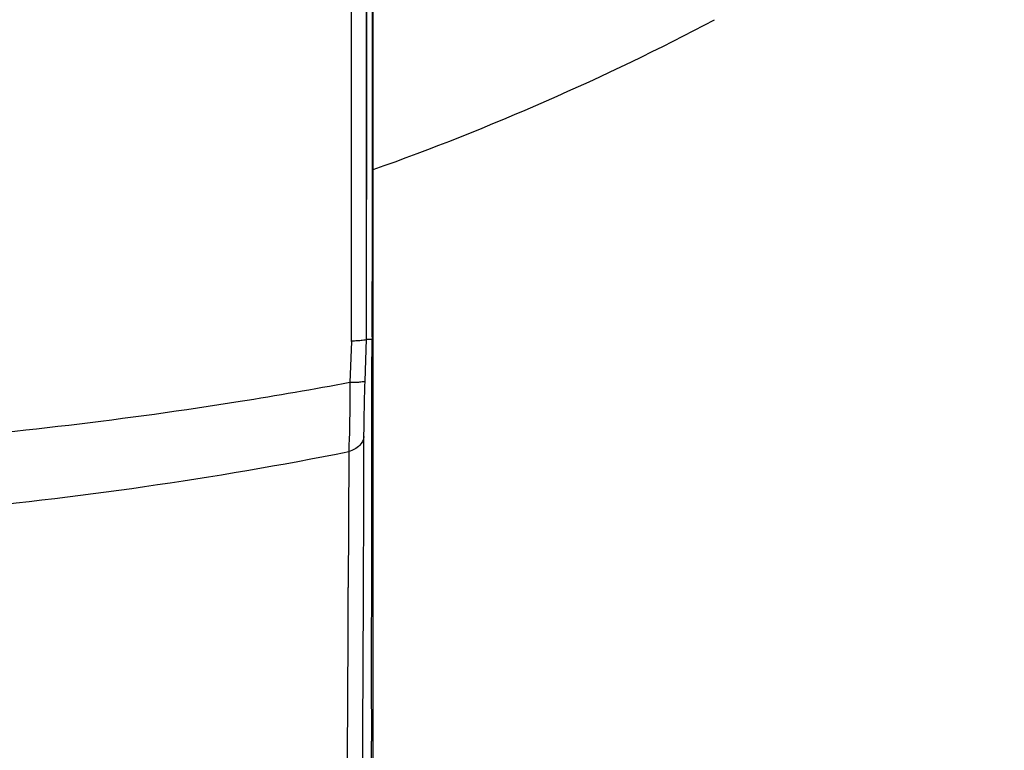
# Model space of a CAD drawing. Header units: millimetres. Extents: x 0 to 420, y 0 to 297.
# Tile 70 of 117: x 325 to 341, y 138 to 150. Entities that reach past the tile are written whole.
import ezdxf

# ---------------------------------------------------------------- set-up
doc = ezdxf.new("R2010")
doc.units = ezdxf.units.MM
doc.header["$LTSCALE"] = 23.1
doc.header["$PDMODE"] = 3
doc.header["$PDSIZE"] = 0.3125
doc.layers.get('0').update_dxf_attribs({"linetype": 'CONTINUOUS'})
doc.layers.get('Defpoints').update_dxf_attribs({"linetype": 'CONTINUOUS'})
doc.layers.add('DIM_PILOTEES', color=7, linetype='CONTINUOUS')
doc.styles.get("Standard").update_dxf_attribs({"font": 'txt', "width": 0.7})
doc.dimstyles.new('DIMSTYLE_2', dxfattribs={"dimtxt": 2.5, "dimasz": 3.5, "dimexe": 2, "dimexo": 0, "dimtad": 1, "dimdec": 0, "dimlfac": 5, "dimdsep": 46, "dimtxsty": 'Standard', "dimblk": '_FILLED', "dimblk1": '_FILLED', "dimblk2": '_FILLED', "dimcen": 0.09, "dimazin": 2, "dimtp": 0.8, "dimtm": 0.8, "dimtfac": 1, "dimtdec": 0, "dimtofl": 0, "dimtmove": 0, "dimatfit": 3, "dimldrblk": '_FILLED', "dimfxl": 0, "dimtolj": 1, "dimarcsym": 0})
doc.dimstyles.new('DIMSTYLE_7', dxfattribs={"dimtxt": 2.5, "dimasz": 3.5, "dimexe": 2, "dimexo": 0, "dimgap": 2.5, "dimtad": 1, "dimdsep": 46, "dimtxsty": 'Standard', "dimblk": '_FILLED', "dimblk1": '_FILLED', "dimblk2": '_FILLED', "dimcen": 0.09, "dimazin": 2, "dimtp": 0.5, "dimtm": 0.5, "dimtfac": 1, "dimtofl": 0, "dimtmove": 0, "dimatfit": 3, "dimldrblk": '_FILLED', "dimfxl": 0, "dimtolj": 1, "dimarcsym": 0})

# ---------------------------------------------------------------- blocks, each defined once
blk = doc.blocks.new('_FILLED')
at = {"color": 0, "linetype": 'ByBlock'}
blk.add_solid([(0, 0), (-1, 0.1429), (-1, -0.1429)], dxfattribs=at)
blk = doc.blocks.new('*D5')
at = {"layer": 'DIM_PILOTEES', "color": 2, "linetype": 'Continuous'}
for p, q in [((332.469, 242.223), (398.391, 242.223)), ((396.391, 242.223), (396.391, 177.074)), ((396.392, 111.925), (396.391, 177.074)), ((339.008, 111.925), (398.392, 111.925))]:
    blk.add_line(p, q, dxfattribs=at)
at = {"layer": 'DIM_PILOTEES', "color": 2, "linetype": 'Continuous', "xscale": 3.5, "yscale": 3.5, "zscale": 3.5}
for p, rotation in [((396.391, 242.223), 90.00015233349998), ((396.392, 111.925), 270.0001523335)]:
    blk.add_blockref('_FILLED', p, dxfattribs=dict(at, rotation=rotation))
at = {"layer": 'DIM_PILOTEES', "color": 2, "linetype": 'Continuous', "insert": (393.266, 177.074), "char_height": 2.5, "width": 7.76786, "attachment_point": 2, "rotation": 90, "line_spacing_factor": 0.9}
blk.add_mtext('{\\ftxt;\\W0.0001;\\H0.0001;\\~}{\\ftxt;\\W2.0714285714;\\H2.5; }{\\ftxt;\\W0.0001;\\H0.0001;\\~}', dxfattribs=at)
blk = doc.blocks.new('*D14')
at = {"layer": 'Defpoints', "color": 0, "linetype": 'Continuous'}
for p in [(271.755, 241.48), (318.665, 194.57), (271.755, 147.659), (365.576, 147.659)]:
    blk.add_point(p, dxfattribs=at)
at = {"layer": 'DIM_PILOTEES', "color": 0, "linetype": 'Continuous', "lineweight": -2}
for p, q in [((271.755, 147.659), (270.341, 146.245)), ((365.576, 147.659), (366.99, 146.245))]:
    blk.add_line(p, q, dxfattribs=at)
blk.add_arc((318.665, 194.57), 66.341, 318.02314, 221.97686, dxfattribs=at)
at = {"layer": 'DIM_PILOTEES', "color": 0, "linetype": 'Continuous', "lineweight": -2, "xscale": 3.5, "yscale": 3.5, "zscale": 3.5}
for p, rotation in [((271.755, 147.659), 313.4884311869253), ((365.576, 147.659), 226.5115688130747)]:
    blk.add_blockref('_FILLED', p, dxfattribs=dict(at, rotation=rotation))
at = {"layer": 'DIM_PILOTEES', "color": 0, "linetype": 'Continuous', "insert": (323.275, 266.597), "char_height": 2.5, "width": 14.28571, "attachment_point": 2, "rotation": 356.3382, "line_spacing_factor": 0.9}
blk.add_mtext('\\A1;{\\ftxt;\\W0.0001;\\H0.0001;\\~}{\\ftxt;\\W3.1428571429;\\H2.5; }{\\ftxt;\\W0.0001;\\H0.0001;\\~}{\\ftxt;\\W0.0001;\\H0.0001;\\~}{\\ftxt;\\W0.6666666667;\\H2.5; }{\\ftxt;\\W0.0001;\\H0.0001;\\~}', dxfattribs=at)

msp = doc.modelspace()

# ---------------------------------------------------------------- linework, layer by layer
at = {"color": 7, "linetype": 'Continuous'}
for p, q in [((330.5562, 144.7048), (330.556, 195.9816)), ((330.892, 124.9635), (330.892, 195.1195)), ((330.7915, 144.6903), (330.7918, 156.7207)), ((330.8752, 144.8967), (330.8752, 144.8561)), ((330.8752, 144.8966), (330.8752, 144.8561)), ((330.8752, 144.8561), (330.8752, 144.8281)), ((330.5563, 144.655), (330.5347, 144.017)), ((330.5562, 144.655), (330.5562, 144.7048)), ((330.7694, 144.0372), (330.7915, 144.6906)), ((330.7916, 144.6902), (330.8757, 144.6899)), ((330.8756, 144.7047), (330.8757, 144.6899)), ((330.8757, 144.7048), (330.892, 144.7048)), ((330.8686, 144.2355), (330.8684, 143.8941)), ((330.8682, 143.8996), (330.8681, 143.7896)), ((330.8684, 143.8941), (330.8683, 143.8384)), ((330.8683, 143.8384), (330.8683, 143.7828)), ((330.8683, 143.7828), (330.8676, 143.0861)), ((330.8672, 143.0946), (330.8671, 143.0247)), ((330.8676, 143.0861), (330.8675, 143.0166)), ((330.516, 142.9469), (330.5123, 141.8394)), ((330.5123, 141.8394), (330.5087, 140.8384))]:
    msp.add_line(p, q, dxfattribs=at)
msp.add_lwpolyline([(330.7916, 144.6902), (330.7933, 149.0049), (330.7946, 153.3219)], dxfattribs=at)
for centre, radius, start, end in [((317.4921, 185.005), 40, 289.57495, 297.85574), ((356.825, 144.8446), 25.9498, 180.03643, 180.30887), ((352.0315, 144.1194), 21.1636, 178.68183, 179.11365), ((355.5251, 144.0422), 24.658, 178.49485, 178.68927), ((345.9899, 144.2107), 15.1213, 179.10538, 179.90584), ((-1047.6145, 146.2864), 1378.3692, 359.5222031, 359.8708743), ((2514.9979, 139.6988), 2184.1329, 179.9129637, 180.0324911), ((-1252.8827, 146.9018), 1583.403, 359.5627028, 359.7805946), ((-885.0658, 138.4207), 1215.9311, 359.8303922, 0.0018627)]:
    msp.add_arc(centre, radius, start, end, dxfattribs=at)
for points, knots in [([(330.8784, 156.7207), (330.8783, 155.734), (330.8776, 151.7927), (330.8764, 147.8513), (330.8752, 144.8966)], [0, 0, 0, 0, 0.2503334, 1, 1, 1, 1]), ([(330.5567, 144.6643), (330.5877, 144.665), (330.6428, 144.6671), (330.7169, 144.6714), (330.7604, 144.6793), (330.7886, 144.684), (330.7915, 144.6906)], [0, 0, 0, 0, 0.3918372, 0.7025719, 0.9086355, 1, 1, 1, 1]), ([(330.5346, 144.0169), (329.9695, 143.9105), (327.6411, 143.5071), (325.2909, 143.2325), (323.5088, 143.09)], [0, 0, 0, 0, 0.2433815, 1, 1, 1, 1]), ([(330.5346, 144.0169), (330.5341, 143.9193), (330.5317, 143.5626), (330.5249, 143.2059), (330.5161, 142.9469)], [0, 0, 0, 0, 0.2735519, 1, 1, 1, 1]), ([(330.7694, 144.0372), (330.7662, 144.031), (330.7382, 144.0281), (330.6942, 144.0204), (330.6201, 144.0182), (330.5651, 144.0169), (330.5346, 144.0168)], [0, 0, 0, 0, 0.0884602, 0.2959883, 0.6139098, 1, 1, 1, 1]), ([(330.7512, 143.1801), (330.7514, 143.2426), (330.7541, 143.5283), (330.7618, 143.8141), (330.7694, 144.0372)], [0, 0, 0, 0, 0.2186626, 1, 1, 1, 1]), ([(330.7512, 143.1801), (330.7471, 143.1285), (330.6845, 143.0184), (330.5769, 142.9656), (330.5161, 142.947)], [0, 0, 0, 0, 0.449015, 1, 1, 1, 1]), ([(317.4918, 141.7164), (319.7194, 141.7164), (324.0876, 141.9156), (328.419, 142.5287), (330.516, 142.9469)], [0, 0, 0, 0, 0.5102248, 1, 1, 1, 1])]:
    msp.add_open_spline(points, degree=3, knots=knots, dxfattribs=at)

# ---------------------------------------------------------------- dimensions: what is measured, and where the dimension line sits
at = {"layer": 'DIM_PILOTEES', "color": 2, "linetype": 'Continuous'}
dim = msp.add_angular_dim_3p(base=(271.7552, 241.48), center=(318.6655, 194.5697), p1=(365.5757, 147.6594), p2=(271.7552, 147.6594), text='{\\ftxt;\\W0.0001;\\H0.0001;\\~}{\\ftxt;\\W3.1428571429;\\H2.5; }{\\ftxt;\\W0.0001;\\H0.0001;\\~}{\\ftxt;\\W0.0001;\\H0.0001;\\~}{\\ftxt;\\W0.6666666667;\\H2.5; }{\\ftxt;\\W0.0001;\\H0.0001;\\~}', dimstyle='DIMSTYLE_7', dxfattribs=at)
dim.commit()
dim.dimension.update_dxf_attribs({"geometry": '*D14', "text_midpoint": (322.9024, 260.7754), "dimtype": 165})
dim = msp.add_linear_dim(base=(396.3915, 111.9248), p1=(332.4692, 242.223), p2=(339.0076, 111.9246), angle=270.00015, text='{\\ftxt;\\W0.0001;\\H0.0001;\\~}{\\ftxt;\\W2.0714285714;\\H2.5; }{\\ftxt;\\W0.0001;\\H0.0001;\\~}', dimstyle='DIMSTYLE_2', dxfattribs=at)
dim.commit()
dim.dimension.update_dxf_attribs({"geometry": '*D5', "text_midpoint": (396.3913, 176.7168), "dimtype": 160})

doc.saveas('drawing.dxf')
